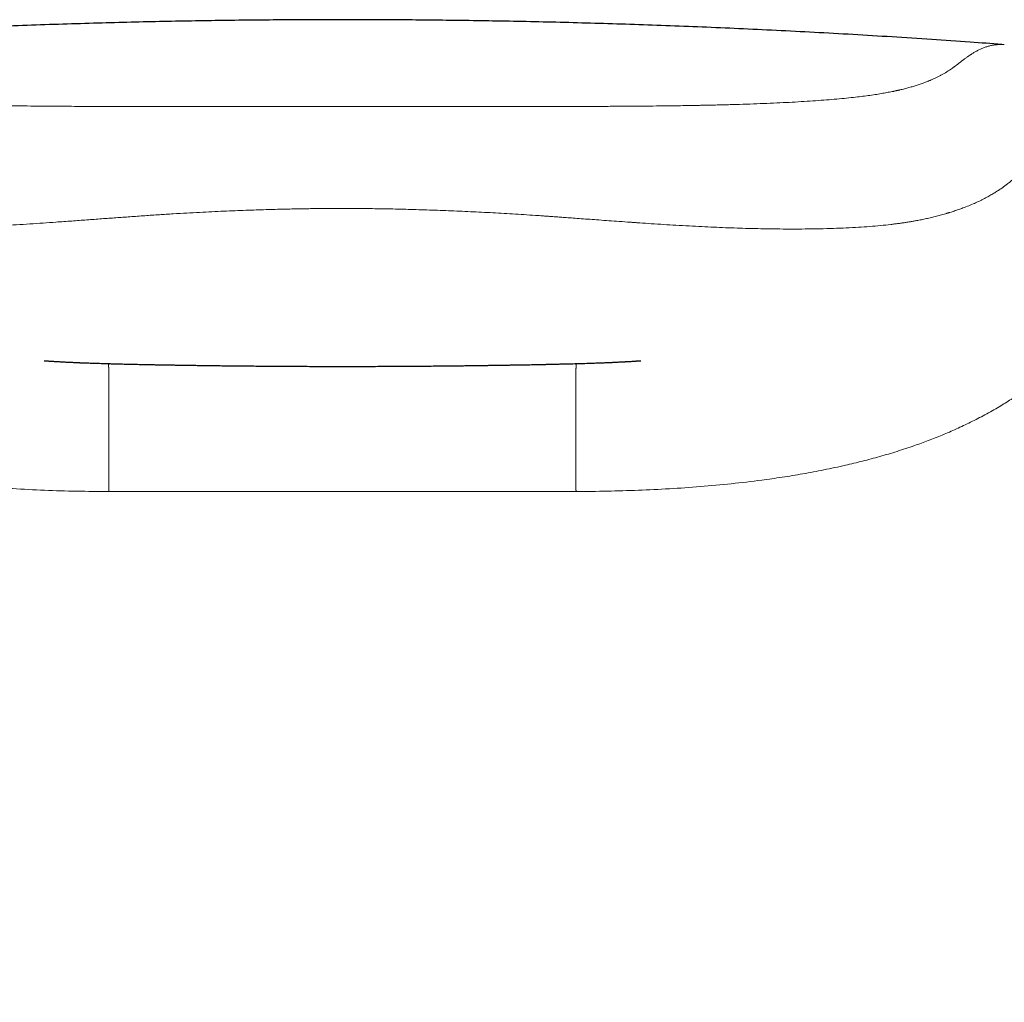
# Model space of a CAD drawing. Header units: millimetres. Extents: x 8 to 763, y 12 to 751.
# Tile 33 of 100: x 349 to 369, y 691 to 711. Entities that reach past the tile are written whole.
import ezdxf

# ---------------------------------------------------------------- set-up
doc = ezdxf.new("R2010")
doc.units = ezdxf.units.MM

msp = doc.modelspace()

# ---------------------------------------------------------------- linework, layer by layer
at = {"color": 252, "linetype": 'Continuous', "lineweight": 0}
for q in [(351.092, 701.793), (360.547, 701.793)]:
    msp.add_line((355.819, 701.793), q, dxfattribs=at)
at = {"color": 7, "linetype": 'Continuous', "lineweight": 30}
for points, knots in [([(355.819, 711.345), (355.657, 711.345), (355.294, 711.345), (354.725, 711.342), (354.108, 711.337), (353.482, 711.33), (352.844, 711.32), (352.196, 711.308), (351.538, 711.293), (350.858, 711.275), (350.156, 711.254), (349.433, 711.229), (348.698, 711.201), (347.951, 711.17), (347.193, 711.135), (346.424, 711.096), (345.643, 711.053), (344.851, 711.006), (344.048, 710.955), (343.249, 710.9), (342.718, 710.861), (342.458, 710.842)], [0, 0, 0, 0, 0.036636, 0.082255, 0.128606, 0.175694, 0.223521, 0.272092, 0.321411, 0.37148, 0.424743, 0.478836, 0.533763, 0.589526, 0.646129, 0.703573, 0.761861, 0.820994, 0.880975, 0.941804, 1, 1, 1, 1]), ([(369.168, 710.843), (368.953, 710.859), (368.479, 710.894), (367.737, 710.945), (366.947, 710.996), (366.155, 711.044), (365.375, 711.087), (364.605, 711.127), (363.848, 711.163), (363.101, 711.195), (362.366, 711.223), (361.642, 711.249), (360.93, 711.271), (360.229, 711.29), (359.54, 711.306), (358.875, 711.318), (358.233, 711.328), (357.615, 711.336), (357.007, 711.341), (356.409, 711.344), (356.015, 711.345), (355.819, 711.345)], [0, 0, 0, 0, 0.048246, 0.106314, 0.166321, 0.225484, 0.283805, 0.341285, 0.397926, 0.453731, 0.508703, 0.562843, 0.616156, 0.668644, 0.72031, 0.77116, 0.818359, 0.864838, 0.910602, 0.955654, 1, 1, 1, 1]), ([(349.783, 704.443), (349.784, 704.443), (349.784, 704.443), (349.791, 704.442), (349.801, 704.442), (349.815, 704.441), (349.83, 704.44), (349.845, 704.439), (349.863, 704.437), (349.884, 704.436), (349.905, 704.435), (349.929, 704.433), (349.956, 704.431), (349.99, 704.429), (350.026, 704.427), (350.067, 704.425), (350.108, 704.422), (350.152, 704.42), (350.199, 704.417), (350.244, 704.415), (350.29, 704.413), (350.334, 704.411), (350.379, 704.409), (350.419, 704.407), (350.454, 704.406), (350.482, 704.404), (350.506, 704.403), (350.529, 704.402), (350.554, 704.401), (350.591, 704.4), (350.635, 704.398), (350.688, 704.397), (350.74, 704.395), (350.793, 704.393), (350.848, 704.391), (350.905, 704.39), (350.959, 704.388), (351.008, 704.387), (351.047, 704.385), (351.084, 704.384), (351.121, 704.383), (351.161, 704.382), (351.205, 704.381), (351.252, 704.38), (351.307, 704.379), (351.369, 704.377), (351.438, 704.375), (351.508, 704.374), (351.576, 704.372), (351.64, 704.371), (351.702, 704.369), (351.762, 704.368), (351.824, 704.367), (351.892, 704.365), (351.967, 704.364), (352.038, 704.362), (352.101, 704.361), (352.153, 704.36), (352.202, 704.359), (352.249, 704.359), (352.29, 704.358), (352.323, 704.357), (352.346, 704.357), (352.363, 704.357), (352.376, 704.356), (352.392, 704.356), (352.417, 704.356), (352.451, 704.355), (352.495, 704.354), (352.55, 704.354), (352.616, 704.352), (352.692, 704.351), (352.781, 704.35), (352.875, 704.349), (352.974, 704.347), (353.078, 704.346), (353.191, 704.344), (353.314, 704.343), (353.446, 704.341), (353.587, 704.34), (353.738, 704.338), (353.899, 704.337), (354.072, 704.335), (354.257, 704.334), (354.454, 704.332), (354.662, 704.331), (354.881, 704.33), (355.093, 704.329), (355.297, 704.328), (355.492, 704.328), (355.666, 704.328), (355.776, 704.328), (355.819, 704.328)], [0, 0, 0, 0, 0.011927, 0.025829, 0.038607, 0.050155, 0.058443, 0.066201, 0.073514, 0.080528, 0.086859, 0.094209, 0.102148, 0.110175, 0.120532, 0.130092, 0.139603, 0.1494, 0.160064, 0.171179, 0.181069, 0.19117, 0.201586, 0.212261, 0.219385, 0.225915, 0.231428, 0.236372, 0.242307, 0.249355, 0.262046, 0.273305, 0.285713, 0.298229, 0.309816, 0.322192, 0.335874, 0.34494, 0.353097, 0.360336, 0.367409, 0.375387, 0.384228, 0.393372, 0.402678, 0.415319, 0.427875, 0.440201, 0.452143, 0.463117, 0.473237, 0.48287, 0.492731, 0.503382, 0.515132, 0.527953, 0.536141, 0.5439, 0.551229, 0.558125, 0.564366, 0.569, 0.572383, 0.574512, 0.575935, 0.577994, 0.581748, 0.586703, 0.592863, 0.600803, 0.610138, 0.620875, 0.633025, 0.646595, 0.659233, 0.67291, 0.687632, 0.703407, 0.720243, 0.737817, 0.756426, 0.776076, 0.79677, 0.818918, 0.842155, 0.866481, 0.891896, 0.918399, 0.939986, 0.962242, 0.985168, 1, 1, 1, 1]), ([(355.819, 704.328), (355.863, 704.328), (355.975, 704.328), (356.152, 704.328), (356.347, 704.328), (356.536, 704.329), (356.729, 704.33), (356.924, 704.331), (357.12, 704.332), (357.307, 704.333), (357.485, 704.334), (357.654, 704.336), (357.814, 704.337), (357.964, 704.339), (358.104, 704.34), (358.234, 704.342), (358.354, 704.343), (358.465, 704.345), (358.567, 704.346), (358.664, 704.347), (358.757, 704.349), (358.844, 704.35), (358.921, 704.351), (358.989, 704.352), (359.048, 704.353), (359.099, 704.354), (359.141, 704.354), (359.18, 704.355), (359.218, 704.356), (359.255, 704.356), (359.286, 704.357), (359.315, 704.357), (359.346, 704.358), (359.391, 704.359), (359.448, 704.36), (359.513, 704.361), (359.579, 704.362), (359.643, 704.363), (359.706, 704.365), (359.765, 704.366), (359.813, 704.367), (359.849, 704.367), (359.875, 704.368), (359.896, 704.368), (359.916, 704.369), (359.939, 704.369), (359.972, 704.37), (360.014, 704.371), (360.074, 704.372), (360.147, 704.374), (360.227, 704.376), (360.299, 704.378), (360.364, 704.379), (360.426, 704.381), (360.49, 704.383), (360.555, 704.384), (360.624, 704.386), (360.693, 704.388), (360.765, 704.391), (360.827, 704.393), (360.881, 704.394), (360.924, 704.396), (360.968, 704.397), (361.01, 704.399), (361.05, 704.4), (361.086, 704.402), (361.12, 704.403), (361.155, 704.404), (361.189, 704.406), (361.221, 704.407), (361.251, 704.408), (361.279, 704.41), (361.309, 704.411), (361.342, 704.413), (361.38, 704.414), (361.421, 704.417), (361.462, 704.419), (361.498, 704.421), (361.527, 704.422), (361.551, 704.424), (361.573, 704.425), (361.596, 704.426), (361.621, 704.428), (361.65, 704.429), (361.683, 704.431), (361.715, 704.433), (361.739, 704.435), (361.756, 704.436), (361.769, 704.437), (361.779, 704.438), (361.79, 704.438), (361.801, 704.439), (361.811, 704.44), (361.821, 704.44), (361.83, 704.441), (361.838, 704.442), (361.845, 704.442), (361.85, 704.442), (361.854, 704.443), (361.857, 704.443), (361.857, 704.443), (361.857, 704.443)], [0, 0, 0, 0, 0.015064, 0.037897, 0.060049, 0.081519, 0.102305, 0.125924, 0.148591, 0.170304, 0.191063, 0.211221, 0.230393, 0.248582, 0.265792, 0.282029, 0.297031, 0.311105, 0.324254, 0.336485, 0.349275, 0.360894, 0.37135, 0.380648, 0.388796, 0.395799, 0.401662, 0.406467, 0.412245, 0.417517, 0.422299, 0.425403, 0.429788, 0.43545, 0.444544, 0.454478, 0.464291, 0.473984, 0.483556, 0.493011, 0.501735, 0.506353, 0.510394, 0.513861, 0.516755, 0.51993, 0.525572, 0.532887, 0.540792, 0.555972, 0.570006, 0.583019, 0.595125, 0.606452, 0.618076, 0.632047, 0.645511, 0.659923, 0.67537, 0.691673, 0.701226, 0.711242, 0.721397, 0.731157, 0.740419, 0.748645, 0.756426, 0.764252, 0.772646, 0.780149, 0.786633, 0.793035, 0.799766, 0.806883, 0.815503, 0.82541, 0.834546, 0.84238, 0.848812, 0.854291, 0.85959, 0.864834, 0.870247, 0.877962, 0.887023, 0.89683, 0.902501, 0.907459, 0.911849, 0.916961, 0.923123, 0.930345, 0.938635, 0.947181, 0.956507, 0.965391, 0.973525, 0.980907, 0.987534, 0.994874, 1, 1, 1, 1])]:
    msp.add_open_spline(points, degree=3, knots=knots, dxfattribs=at)
at = {"color": 252, "linetype": 'Continuous', "lineweight": 0}
for points, knots in [([(355.819, 709.587), (355.816, 709.587), (355.808, 709.587), (355.794, 709.587), (355.776, 709.587), (355.75, 709.587), (355.716, 709.587), (355.673, 709.587), (355.618, 709.587), (355.55, 709.587), (355.469, 709.587), (355.377, 709.587), (355.275, 709.587), (355.156, 709.587), (355.021, 709.587), (354.869, 709.587), (354.703, 709.587), (354.524, 709.587), (354.333, 709.587), (354.13, 709.587), (353.915, 709.587), (353.688, 709.587), (353.447, 709.587), (353.192, 709.587), (352.923, 709.587), (352.641, 709.587), (352.347, 709.587), (352.063, 709.588), (351.793, 709.588), (351.536, 709.588), (351.272, 709.588), (351, 709.589), (350.73, 709.59), (350.463, 709.591), (350.197, 709.592), (349.925, 709.594), (349.649, 709.596), (349.367, 709.599), (349.081, 709.603), (348.8, 709.607), (348.525, 709.612), (348.256, 709.618), (347.987, 709.625), (347.716, 709.634), (347.446, 709.643), (347.198, 709.653), (346.972, 709.663), (346.768, 709.674), (346.567, 709.685), (346.369, 709.697), (346.176, 709.71), (345.988, 709.724), (345.807, 709.74), (345.631, 709.756), (345.46, 709.774), (345.295, 709.793), (345.137, 709.814), (344.988, 709.836), (344.848, 709.86), (344.718, 709.884), (344.598, 709.91), (344.487, 709.936), (344.383, 709.962), (344.282, 709.991), (344.184, 710.021), (344.09, 710.053), (344.002, 710.085), (343.922, 710.118), (343.84, 710.154), (343.758, 710.193), (343.678, 710.235), (343.604, 710.277), (343.536, 710.32), (343.474, 710.363), (343.417, 710.405), (343.365, 710.445), (343.313, 710.486), (343.259, 710.528), (343.203, 710.57), (343.148, 710.608), (343.094, 710.645), (343.041, 710.678), (342.999, 710.702), (342.968, 710.719), (342.948, 710.729), (342.928, 710.739), (342.908, 710.748), (342.888, 710.757), (342.869, 710.765), (342.839, 710.778), (342.799, 710.792), (342.747, 710.808), (342.693, 710.822), (342.639, 710.832), (342.586, 710.839), (342.534, 710.843), (342.483, 710.843), (342.446, 710.842), (342.426, 710.84), (342.423, 710.84)], [0, 0, 0, 0, 0.000302, 0.00073, 0.001286, 0.001969, 0.003077, 0.004411, 0.005971, 0.008142, 0.010638, 0.013459, 0.016607, 0.02008, 0.024357, 0.029042, 0.034136, 0.039638, 0.045549, 0.051751, 0.058345, 0.065332, 0.072709, 0.080621, 0.088936, 0.09765, 0.106762, 0.116269, 0.124014, 0.132004, 0.14024, 0.148728, 0.157473, 0.16565, 0.174051, 0.182682, 0.19154, 0.200616, 0.209903, 0.21939, 0.228256, 0.237281, 0.246471, 0.255837, 0.265394, 0.275157, 0.282748, 0.290444, 0.298234, 0.306109, 0.314064, 0.321956, 0.329928, 0.337987, 0.346147, 0.354575, 0.36316, 0.371913, 0.380774, 0.389704, 0.398545, 0.407462, 0.416469, 0.425575, 0.436094, 0.446758, 0.45757, 0.468527, 0.479618, 0.494323, 0.509209, 0.524277, 0.540642, 0.557251, 0.574112, 0.591225, 0.608587, 0.629529, 0.650819, 0.672457, 0.694446, 0.716785, 0.739476, 0.748125, 0.756824, 0.765573, 0.774371, 0.783219, 0.792024, 0.800367, 0.823137, 0.845651, 0.871437, 0.896878, 0.921973, 0.94672, 0.971118, 0.995167, 1, 1, 1, 1]), ([(355.819, 709.587), (355.995, 709.587), (356.346, 709.587), (356.872, 709.587), (357.397, 709.587), (357.9, 709.587), (358.381, 709.587), (358.823, 709.587), (359.128, 709.587), (359.297, 709.587), (359.35, 709.588), (359.403, 709.588), (359.456, 709.588), (359.509, 709.588), (359.675, 709.588), (359.952, 709.588), (360.334, 709.588), (360.705, 709.589), (361.064, 709.591), (361.411, 709.592), (361.734, 709.594), (362.033, 709.597), (362.31, 709.6), (362.548, 709.603), (362.75, 709.606), (362.876, 709.608), (362.956, 709.609), (362.993, 709.61), (363.03, 709.611), (363.066, 709.612), (363.103, 709.612), (363.139, 709.613), (363.266, 709.616), (363.482, 709.621), (363.78, 709.629), (364.067, 709.638), (364.343, 709.648), (364.609, 709.66), (364.863, 709.672), (365.107, 709.686), (365.341, 709.701), (365.563, 709.717), (365.775, 709.734), (365.976, 709.753), (366.156, 709.771), (366.318, 709.79), (366.463, 709.809), (366.601, 709.829), (366.727, 709.849), (366.843, 709.87), (366.921, 709.885), (366.97, 709.895), (366.993, 709.9), (367.015, 709.905), (367.037, 709.91), (367.059, 709.914), (367.081, 709.919), (367.128, 709.93), (367.198, 709.947), (367.287, 709.971), (367.373, 709.996), (367.455, 710.021), (367.534, 710.048), (367.594, 710.07), (367.639, 710.087), (367.666, 710.098), (367.691, 710.108), (367.713, 710.117), (367.735, 710.126), (367.766, 710.14), (367.807, 710.158), (367.858, 710.183), (367.909, 710.209), (367.961, 710.237), (368.011, 710.265), (368.059, 710.294), (368.105, 710.323), (368.148, 710.352), (368.178, 710.374), (368.196, 710.387), (368.203, 710.392), (368.21, 710.397), (368.217, 710.402), (368.224, 710.407), (368.229, 710.411), (368.236, 710.417), (368.245, 710.423), (368.259, 710.434), (368.277, 710.448), (368.298, 710.464), (368.318, 710.48), (368.338, 710.496), (368.358, 710.511), (368.379, 710.528), (368.401, 710.544), (368.423, 710.56), (368.446, 710.577), (368.468, 710.593), (368.49, 710.608), (368.506, 710.619), (368.516, 710.626), (368.522, 710.63), (368.528, 710.634), (368.533, 710.637), (368.538, 710.64), (368.55, 710.648), (368.57, 710.661), (368.599, 710.678), (368.628, 710.695), (368.657, 710.712), (368.687, 710.727), (368.717, 710.742), (368.748, 710.756), (368.779, 710.769), (368.811, 710.782), (368.843, 710.793), (368.876, 710.803), (368.909, 710.813), (368.942, 710.821), (368.973, 710.827), (369.003, 710.832), (369.026, 710.835), (369.041, 710.837), (369.047, 710.838), (369.049, 710.838), (369.05, 710.838), (369.051, 710.838), (369.051, 710.838), (369.052, 710.838), (369.053, 710.838), (369.056, 710.839), (369.059, 710.839), (369.064, 710.839), (369.069, 710.84), (369.075, 710.84), (369.081, 710.841), (369.088, 710.841), (369.096, 710.842), (369.104, 710.842), (369.114, 710.842), (369.124, 710.843), (369.135, 710.843), (369.148, 710.843), (369.162, 710.843), (369.176, 710.842), (369.191, 710.842), (369.204, 710.841), (369.212, 710.84), (369.216, 710.84)], [0, 0, 0, 0, 0.016163, 0.032302, 0.048424, 0.064538, 0.078718, 0.092901, 0.105389, 0.107026, 0.108662, 0.110298, 0.111935, 0.113572, 0.115209, 0.12744, 0.139348, 0.150938, 0.162214, 0.173182, 0.183848, 0.192989, 0.201904, 0.2106, 0.216222, 0.221751, 0.22298, 0.224204, 0.225424, 0.22664, 0.22785, 0.229057, 0.230259, 0.240655, 0.250859, 0.260883, 0.270742, 0.28045, 0.290022, 0.299473, 0.308821, 0.318081, 0.327272, 0.336411, 0.345515, 0.353169, 0.360946, 0.368863, 0.376931, 0.384167, 0.391539, 0.393213, 0.394895, 0.396584, 0.39828, 0.399984, 0.401696, 0.403415, 0.41116, 0.419166, 0.427437, 0.43598, 0.444799, 0.453897, 0.45799, 0.461876, 0.464932, 0.468034, 0.471183, 0.474378, 0.482094, 0.49007, 0.499646, 0.509576, 0.519861, 0.530503, 0.541502, 0.55286, 0.564579, 0.566674, 0.56878, 0.570898, 0.573026, 0.575166, 0.577047, 0.578312, 0.581877, 0.58557, 0.592481, 0.599798, 0.606674, 0.613875, 0.6214, 0.629249, 0.637422, 0.645919, 0.654741, 0.663888, 0.672205, 0.680774, 0.68306, 0.685363, 0.687683, 0.69002, 0.692124, 0.693561, 0.705106, 0.717019, 0.7293, 0.741949, 0.754966, 0.76811, 0.781608, 0.795462, 0.809671, 0.824235, 0.839154, 0.854428, 0.870056, 0.884103, 0.898424, 0.911254, 0.916966, 0.919493, 0.919824, 0.920156, 0.920487, 0.920819, 0.921151, 0.921483, 0.922818, 0.924529, 0.926614, 0.929076, 0.931792, 0.934855, 0.938263, 0.942018, 0.946119, 0.950566, 0.955358, 0.96103, 0.96712, 0.973629, 0.980557, 0.987903, 0.994825, 1, 1, 1, 1]), ([(339.418, 707.437), (339.42, 707.44), (339.424, 707.446), (339.431, 707.455), (339.438, 707.465), (339.446, 707.476), (339.454, 707.488), (339.464, 707.502), (339.474, 707.516), (339.485, 707.531), (339.497, 707.547), (339.51, 707.564), (339.523, 707.582), (339.537, 707.601), (339.552, 707.621), (339.568, 707.641), (339.584, 707.663), (339.601, 707.685), (339.619, 707.707), (339.638, 707.731), (339.658, 707.755), (339.678, 707.78), (339.7, 707.805), (339.721, 707.83), (339.744, 707.856), (339.767, 707.882), (339.791, 707.909), (339.816, 707.936), (339.842, 707.964), (339.869, 707.992), (339.897, 708.02), (339.925, 708.049), (339.955, 708.077), (339.986, 708.107), (340.02, 708.137), (340.055, 708.169), (340.092, 708.2), (340.13, 708.232), (340.169, 708.262), (340.208, 708.292), (340.248, 708.322), (340.289, 708.35), (340.33, 708.377), (340.37, 708.403), (340.409, 708.426), (340.449, 708.449), (340.49, 708.472), (340.531, 708.493), (340.574, 708.513), (340.617, 708.533), (340.661, 708.551), (340.705, 708.569), (340.751, 708.585), (340.797, 708.6), (340.844, 708.613), (340.891, 708.625), (340.94, 708.635), (340.989, 708.644), (341.041, 708.65), (341.093, 708.654), (341.148, 708.656), (341.204, 708.655), (341.262, 708.651), (341.32, 708.643), (341.364, 708.635), (341.392, 708.629), (341.403, 708.626), (341.415, 708.623), (341.427, 708.62), (341.438, 708.617), (341.464, 708.61), (341.503, 708.598), (341.554, 708.58), (341.605, 708.559), (341.66, 708.534), (341.719, 708.504), (341.778, 708.47), (341.839, 708.432), (341.902, 708.389), (341.966, 708.343), (342.03, 708.293), (342.093, 708.243), (342.153, 708.193), (342.212, 708.143), (342.274, 708.09), (342.342, 708.034), (342.419, 707.975), (342.5, 707.917), (342.583, 707.862), (342.667, 707.811), (342.759, 707.759), (342.86, 707.706), (342.972, 707.653), (343.091, 707.6), (343.215, 707.55), (343.344, 707.503), (343.485, 707.456), (343.627, 707.413), (343.77, 707.374), (343.91, 707.34), (344.06, 707.306), (344.221, 707.275), (344.391, 707.245), (344.57, 707.219), (344.755, 707.196), (344.943, 707.177), (345.135, 707.161), (345.329, 707.147), (345.525, 707.136), (345.724, 707.127), (345.945, 707.119), (346.19, 707.113), (346.457, 707.109), (346.726, 707.108), (346.995, 707.109), (347.263, 707.113), (347.531, 707.118), (347.806, 707.126), (348.087, 707.136), (348.376, 707.148), (348.661, 707.162), (348.943, 707.178), (349.22, 707.194), (349.492, 707.211), (349.758, 707.229), (350.039, 707.249), (350.335, 707.27), (350.643, 707.293), (350.942, 707.315), (351.232, 707.336), (351.524, 707.357), (351.816, 707.378), (352.109, 707.397), (352.392, 707.415), (352.663, 707.431), (352.924, 707.445), (353.175, 707.458), (353.414, 707.469), (353.643, 707.479), (353.863, 707.487), (354.072, 707.495), (354.27, 707.501), (354.456, 707.506), (354.629, 707.51), (354.79, 707.514), (354.938, 707.517), (355.075, 707.519), (355.205, 707.521), (355.328, 707.522), (355.442, 707.523), (355.541, 707.524), (355.625, 707.524), (355.694, 707.524), (355.749, 707.524), (355.789, 707.524), (355.811, 707.524), (355.819, 707.524)], [0, 0, 0, 0, 0.0014323, 0.0030591, 0.0048805, 0.0068962, 0.0091065, 0.0115112, 0.0141104, 0.0169041, 0.0198922, 0.0230747, 0.0264517, 0.0300231, 0.033789, 0.0377493, 0.0419039, 0.046253, 0.0508129, 0.0555685, 0.0605199, 0.065667, 0.07101, 0.076448, 0.0820749, 0.0878907, 0.0938953, 0.1002171, 0.1067356, 0.1134507, 0.1203625, 0.127471, 0.1347762, 0.1422781, 0.1508947, 0.1597571, 0.1688652, 0.1782192, 0.1878191, 0.197487, 0.2073922, 0.2175347, 0.2279147, 0.2373832, 0.2470412, 0.2568886, 0.2669256, 0.2771522, 0.2875685, 0.2981746, 0.3089707, 0.3199567, 0.3311328, 0.3424991, 0.3540556, 0.3658024, 0.3777395, 0.389867, 0.4021851, 0.4152951, 0.4286163, 0.44215, 0.4558975, 0.4698593, 0.4840335, 0.4867642, 0.4894872, 0.4922025, 0.4949102, 0.4976101, 0.5003023, 0.5128893, 0.5239807, 0.5349335, 0.5477936, 0.5604613, 0.5729388, 0.5860978, 0.5990374, 0.6117547, 0.6242484, 0.636533, 0.6466279, 0.6566074, 0.6664829, 0.6762658, 0.6859673, 0.6955934, 0.7031039, 0.7105681, 0.717987, 0.7253632, 0.7327011, 0.7400057, 0.7463196, 0.7526129, 0.7588916, 0.7651672, 0.7701047, 0.7750575, 0.7800361, 0.7850318, 0.7900806, 0.795047, 0.7999177, 0.804692, 0.8093846, 0.8139284, 0.8184146, 0.8228445, 0.8272188, 0.8328161, 0.8383142, 0.8437069, 0.8489884, 0.8541598, 0.8592265, 0.8641936, 0.8695356, 0.8747664, 0.8798837, 0.8848826, 0.8897582, 0.8945062, 0.8991223, 0.9036032, 0.9090493, 0.9142992, 0.9193644, 0.9242546, 0.9289779, 0.9340605, 0.938951, 0.9436523, 0.948165, 0.9524894, 0.9566258, 0.9605745, 0.9643357, 0.9679728, 0.9714158, 0.9746645, 0.9777189, 0.9805787, 0.9831979, 0.9856292, 0.9878727, 0.9899282, 0.992036, 0.9939011, 0.9955236, 0.9969037, 0.9980413, 0.9989365, 0.9995894, 1, 1, 1, 1]), ([(372.22, 707.437), (372.218, 707.44), (372.213, 707.446), (372.206, 707.457), (372.198, 707.468), (372.189, 707.481), (372.18, 707.494), (372.169, 707.509), (372.159, 707.524), (372.147, 707.54), (372.135, 707.556), (372.122, 707.574), (372.107, 707.593), (372.092, 707.614), (372.074, 707.637), (372.056, 707.66), (372.037, 707.684), (372.017, 707.71), (371.996, 707.736), (371.974, 707.762), (371.953, 707.788), (371.931, 707.813), (371.908, 707.84), (371.884, 707.866), (371.86, 707.894), (371.84, 707.916), (371.825, 707.932), (371.815, 707.943), (371.806, 707.952), (371.797, 707.962), (371.788, 707.971), (371.779, 707.981), (371.769, 707.991), (371.756, 708.004), (371.739, 708.022), (371.717, 708.043), (371.695, 708.065), (371.67, 708.088), (371.645, 708.112), (371.618, 708.137), (371.591, 708.161), (371.562, 708.186), (371.532, 708.212), (371.5, 708.238), (371.467, 708.264), (371.433, 708.29), (371.398, 708.316), (371.363, 708.341), (371.329, 708.364), (371.296, 708.386), (371.271, 708.401), (371.256, 708.411), (371.25, 708.414), (371.246, 708.417), (371.242, 708.419), (371.239, 708.421), (371.235, 708.423), (371.225, 708.429), (371.186, 708.452), (371.116, 708.49), (371.027, 708.532), (370.943, 708.566), (370.865, 708.593), (370.811, 708.608), (370.783, 708.616), (370.779, 708.617), (370.775, 708.618), (370.771, 708.619), (370.766, 708.62), (370.762, 708.621), (370.758, 708.622), (370.743, 708.626), (370.72, 708.631), (370.689, 708.637), (370.658, 708.642), (370.626, 708.646), (370.594, 708.65), (370.562, 708.652), (370.532, 708.654), (370.503, 708.655), (370.476, 708.655), (370.449, 708.655), (370.423, 708.653), (370.398, 708.652), (370.373, 708.65), (370.35, 708.647), (370.327, 708.644), (370.308, 708.641), (370.292, 708.638), (370.279, 708.636), (370.27, 708.634), (370.266, 708.633), (370.265, 708.633), (370.263, 708.633), (370.262, 708.632), (370.261, 708.632), (370.26, 708.632), (370.259, 708.632), (370.245, 708.629), (370.217, 708.622), (370.175, 708.611), (370.134, 708.598), (370.094, 708.583), (370.054, 708.567), (370.014, 708.55), (369.976, 708.532), (369.937, 708.513), (369.9, 708.493), (369.863, 708.471), (369.826, 708.449), (369.79, 708.425), (369.763, 708.407), (369.745, 708.395), (369.736, 708.388), (369.727, 708.382), (369.718, 708.376), (369.709, 708.369), (369.698, 708.361), (369.68, 708.348), (369.654, 708.328), (369.619, 708.302), (369.583, 708.273), (369.546, 708.243), (369.508, 708.212), (369.471, 708.181), (369.439, 708.154), (369.41, 708.129), (369.386, 708.109), (369.361, 708.087), (369.334, 708.065), (369.304, 708.041), (369.268, 708.012), (369.221, 707.977), (369.163, 707.934), (369.097, 707.89), (369.036, 707.851), (368.985, 707.82), (368.946, 707.797), (368.904, 707.774), (368.86, 707.75), (368.814, 707.725), (368.764, 707.7), (368.698, 707.668), (368.611, 707.628), (368.5, 707.581), (368.393, 707.539), (368.292, 707.503), (368.205, 707.474), (368.142, 707.453), (368.105, 707.442), (368.094, 707.438), (368.082, 707.435), (368.071, 707.431), (368.059, 707.428), (368.019, 707.415), (367.948, 707.395), (367.846, 707.367), (367.743, 707.342), (367.641, 707.318), (367.54, 707.297), (367.45, 707.28), (367.369, 707.265), (367.298, 707.253), (367.226, 707.242), (367.151, 707.231), (367.075, 707.22), (366.996, 707.21), (366.877, 707.196), (366.711, 707.178), (366.493, 707.159), (366.261, 707.143), (366.016, 707.13), (365.756, 707.12), (365.498, 707.113), (365.244, 707.109), (364.995, 707.108), (364.736, 707.108), (364.479, 707.111), (364.225, 707.115), (363.985, 707.121), (363.816, 707.127), (363.72, 707.13), (363.69, 707.131), (363.66, 707.132), (363.63, 707.133), (363.6, 707.134), (363.503, 707.138), (363.335, 707.145), (363.091, 707.156), (362.835, 707.17), (362.579, 707.184), (362.322, 707.2), (362.077, 707.216), (361.906, 707.227), (361.812, 707.234), (361.789, 707.235), (361.766, 707.237), (361.742, 707.239), (361.719, 707.24), (361.695, 707.242), (361.671, 707.244), (361.581, 707.25), (361.427, 707.261), (361.215, 707.276), (361.016, 707.291), (360.83, 707.304), (360.657, 707.317), (360.497, 707.329), (360.357, 707.339), (360.235, 707.348), (360.129, 707.355), (360.035, 707.362), (359.949, 707.368), (359.872, 707.374), (359.807, 707.379), (359.764, 707.382), (359.74, 707.383), (359.731, 707.384), (359.727, 707.384), (359.725, 707.384), (359.725, 707.384), (359.724, 707.384), (359.724, 707.384), (359.724, 707.384), (359.571, 707.394), (359.265, 707.414), (358.809, 707.44), (358.357, 707.462), (357.912, 707.481), (357.476, 707.497), (357.049, 707.509), (356.633, 707.518), (356.223, 707.523), (355.953, 707.524), (355.819, 707.524)], [0, 0, 0, 0, 0.001599, 0.003413, 0.005442, 0.007686, 0.010146, 0.012821, 0.015539, 0.018449, 0.021551, 0.024843, 0.028326, 0.032444, 0.036801, 0.041396, 0.046229, 0.0513, 0.05661, 0.062157, 0.06745, 0.072943, 0.078636, 0.084528, 0.090619, 0.096909, 0.09961, 0.10204, 0.104218, 0.106438, 0.108702, 0.11101, 0.113361, 0.115755, 0.120911, 0.126258, 0.131794, 0.137935, 0.144294, 0.15087, 0.157662, 0.164672, 0.172345, 0.180262, 0.188424, 0.196832, 0.205486, 0.214387, 0.222423, 0.23065, 0.239068, 0.240676, 0.242105, 0.243029, 0.243953, 0.244877, 0.2458, 0.246723, 0.251794, 0.275072, 0.29816, 0.317598, 0.336905, 0.356087, 0.357076, 0.358065, 0.359054, 0.360042, 0.36103, 0.362018, 0.363061, 0.364419, 0.372819, 0.380124, 0.387243, 0.395478, 0.40345, 0.411158, 0.418414, 0.42542, 0.432176, 0.438682, 0.44494, 0.450951, 0.456715, 0.462377, 0.46778, 0.472926, 0.47618, 0.479323, 0.481996, 0.482253, 0.48251, 0.482767, 0.483022, 0.483276, 0.48353, 0.483783, 0.484035, 0.493784, 0.503353, 0.512743, 0.521954, 0.530981, 0.539666, 0.54817, 0.556491, 0.564627, 0.572578, 0.580342, 0.587917, 0.595307, 0.597135, 0.598952, 0.600757, 0.602551, 0.604333, 0.606384, 0.608809, 0.615356, 0.621729, 0.628884, 0.635806, 0.642497, 0.648956, 0.655184, 0.659137, 0.662993, 0.666781, 0.670791, 0.674889, 0.679075, 0.685519, 0.692165, 0.699015, 0.706074, 0.709312, 0.712593, 0.715919, 0.71929, 0.722706, 0.726167, 0.729669, 0.736008, 0.74232, 0.748594, 0.75271, 0.756804, 0.760388, 0.760856, 0.761323, 0.761791, 0.762258, 0.762724, 0.763191, 0.767149, 0.770929, 0.774534, 0.777965, 0.781227, 0.784337, 0.786421, 0.788509, 0.790601, 0.792698, 0.794799, 0.796905, 0.799017, 0.804231, 0.809557, 0.814996, 0.820551, 0.826223, 0.832012, 0.836966, 0.842002, 0.847119, 0.852316, 0.856953, 0.861647, 0.865828, 0.866379, 0.866931, 0.867484, 0.868037, 0.868592, 0.869147, 0.873366, 0.877754, 0.882312, 0.887045, 0.891356, 0.895807, 0.89984, 0.900242, 0.900646, 0.90105, 0.901455, 0.901862, 0.902269, 0.902678, 0.903087, 0.906937, 0.910559, 0.913951, 0.91711, 0.920036, 0.922727, 0.92518, 0.927132, 0.9289, 0.930484, 0.931884, 0.933231, 0.934346, 0.935134, 0.935423, 0.935539, 0.935588, 0.935609, 0.935618, 0.935623, 0.935624, 0.935625, 0.935626, 0.943315, 0.950894, 0.958357, 0.965698, 0.972915, 0.979878, 0.986715, 0.993423, 1, 1, 1, 1]), ([(351.092, 701.794), (350.874, 701.796), (350.44, 701.799), (349.789, 701.819), (349.139, 701.852), (348.489, 701.898), (347.841, 701.961), (347.265, 702.033), (346.761, 702.108), (346.329, 702.182), (345.898, 702.267), (345.47, 702.363), (345.046, 702.472), (344.624, 702.594), (344.236, 702.723), (343.881, 702.855), (343.558, 702.987), (343.24, 703.13), (342.928, 703.285), (342.621, 703.453), (342.323, 703.633), (342.032, 703.827), (341.751, 704.034), (341.481, 704.254), (341.223, 704.489), (340.979, 704.739), (340.748, 705), (340.531, 705.274), (340.329, 705.558), (340.141, 705.853), (339.969, 706.156), (339.81, 706.467), (339.667, 706.785), (339.535, 707.108), (339.459, 707.328), (339.421, 707.438)], [0, 0, 0, 0, 0.046669, 0.093341, 0.140011, 0.186676, 0.233339, 0.280006, 0.311436, 0.342868, 0.374297, 0.405725, 0.437155, 0.468583, 0.50001, 0.525012, 0.550014, 0.575012, 0.600012, 0.625015, 0.650016, 0.675013, 0.700011, 0.72501, 0.750008, 0.775007, 0.800006, 0.825005, 0.850005, 0.875003, 0.899998, 0.924996, 0.95, 0.975002, 1, 1, 1, 1]), ([(360.547, 701.793), (360.757, 701.795), (361.178, 701.8), (361.808, 701.819), (362.437, 701.849), (363.064, 701.892), (363.687, 701.95), (364.238, 702.015), (364.721, 702.083), (365.141, 702.152), (365.568, 702.232), (365.912, 702.306), (366.172, 702.367), (366.345, 702.41), (366.519, 702.455), (366.694, 702.503), (366.869, 702.554), (367.045, 702.608), (367.221, 702.664), (367.433, 702.736), (367.68, 702.826), (367.963, 702.938), (368.249, 703.062), (368.537, 703.198), (368.827, 703.347), (369.1, 703.502), (369.352, 703.657), (369.579, 703.809), (369.793, 703.964), (369.963, 704.096), (370.095, 704.204), (370.191, 704.287), (370.284, 704.37), (370.373, 704.452), (370.459, 704.535), (370.573, 704.648), (370.711, 704.795), (370.869, 704.976), (371.017, 705.158), (371.156, 705.342), (371.285, 705.526), (371.406, 705.709), (371.539, 705.924), (371.682, 706.177), (371.833, 706.474), (371.973, 706.783), (372.104, 707.105), (372.181, 707.325), (372.22, 707.437)], [0, 0, 0, 0, 0.045237, 0.090427, 0.135554, 0.180608, 0.225581, 0.270053, 0.299884, 0.330368, 0.361512, 0.393325, 0.406008, 0.418792, 0.431677, 0.44466, 0.457742, 0.470922, 0.484199, 0.497574, 0.518906, 0.54073, 0.563054, 0.58589, 0.609232, 0.633067, 0.653336, 0.672919, 0.691818, 0.710034, 0.719306, 0.728394, 0.737298, 0.746019, 0.754559, 0.762919, 0.780531, 0.797766, 0.814626, 0.831111, 0.847218, 0.862946, 0.878289, 0.901577, 0.925403, 0.949755, 0.97462, 1, 1, 1, 1]), ([(351.092, 701.793), (351.092, 701.801), (351.091, 701.818), (351.091, 701.844), (351.091, 701.871), (351.091, 701.9), (351.091, 701.93), (351.091, 701.961), (351.091, 701.994), (351.091, 702.028), (351.091, 702.063), (351.091, 702.101), (351.091, 702.139), (351.091, 702.179), (351.091, 702.221), (351.091, 702.263), (351.091, 702.307), (351.09, 702.351), (351.09, 702.395), (351.09, 702.439), (351.09, 702.484), (351.09, 702.529), (351.09, 702.575), (351.09, 702.622), (351.09, 702.668), (351.09, 702.716), (351.09, 702.767), (351.09, 702.822), (351.09, 702.88), (351.09, 702.939), (351.09, 702.998), (351.09, 703.057), (351.09, 703.099), (351.09, 703.124), (351.09, 703.132), (351.09, 703.14), (351.09, 703.148), (351.09, 703.156), (351.09, 703.163), (351.09, 703.169), (351.09, 703.184), (351.09, 703.215), (351.09, 703.277), (351.09, 703.384), (351.09, 703.523), (351.09, 703.672), (351.09, 703.808), (351.09, 703.93), (351.09, 704.012), (351.09, 704.063), (351.09, 704.09), (351.091, 704.115), (351.091, 704.139), (351.092, 704.161), (351.093, 704.183), (351.093, 704.203), (351.093, 704.221), (351.093, 704.239), (351.092, 704.256), (351.091, 704.272), (351.09, 704.287), (351.089, 704.298), (351.088, 704.306), (351.088, 704.31), (351.087, 704.314), (351.086, 704.318), (351.086, 704.322), (351.085, 704.327), (351.084, 704.332), (351.084, 704.338), (351.084, 704.343), (351.084, 704.348), (351.085, 704.352), (351.085, 704.356), (351.086, 704.359), (351.088, 704.363), (351.089, 704.366), (351.091, 704.37), (351.093, 704.373), (351.095, 704.376), (351.097, 704.378), (351.099, 704.381), (351.101, 704.382), (351.102, 704.383), (351.102, 704.384)], [0, 0, 0, 0, 0.005106, 0.010584, 0.016432, 0.02265, 0.02924, 0.036072, 0.043263, 0.05081, 0.058716, 0.067151, 0.075959, 0.085139, 0.094692, 0.104617, 0.114914, 0.125584, 0.135939, 0.146622, 0.157633, 0.168973, 0.18064, 0.192419, 0.204514, 0.216926, 0.229654, 0.24522, 0.261234, 0.277696, 0.294607, 0.311967, 0.329776, 0.332155, 0.334541, 0.336936, 0.339338, 0.341749, 0.344166, 0.346176, 0.347745, 0.35761, 0.375225, 0.406682, 0.462854, 0.519846, 0.576839, 0.633831, 0.690824, 0.706298, 0.721773, 0.737247, 0.752722, 0.768196, 0.783286, 0.798095, 0.811983, 0.826169, 0.840654, 0.855438, 0.870069, 0.884254, 0.888702, 0.89315, 0.897599, 0.902047, 0.906495, 0.911532, 0.919212, 0.926544, 0.933528, 0.939469, 0.945133, 0.950483, 0.955661, 0.961213, 0.96714, 0.972409, 0.977942, 0.98374, 0.989802, 0.993087, 0.99689, 1, 1, 1, 1]), ([(360.534, 704.384), (360.535, 704.383), (360.537, 704.381), (360.539, 704.378), (360.541, 704.376), (360.544, 704.373), (360.546, 704.369), (360.548, 704.364), (360.55, 704.36), (360.551, 704.356), (360.551, 704.353), (360.552, 704.349), (360.552, 704.345), (360.552, 704.341), (360.552, 704.337), (360.552, 704.334), (360.551, 704.331), (360.551, 704.328), (360.551, 704.325), (360.55, 704.322), (360.55, 704.319), (360.549, 704.311), (360.548, 704.301), (360.547, 704.289), (360.546, 704.285), (360.546, 704.283), (360.546, 704.282), (360.546, 704.282), (360.546, 704.281), (360.546, 704.28), (360.545, 704.278), (360.545, 704.274), (360.545, 704.271), (360.545, 704.266), (360.545, 704.261), (360.545, 704.256), (360.545, 704.25), (360.545, 704.243), (360.545, 704.235), (360.545, 704.227), (360.545, 704.218), (360.545, 704.208), (360.545, 704.198), (360.545, 704.187), (360.546, 704.179), (360.546, 704.174), (360.546, 704.173), (360.546, 704.173), (360.546, 704.172), (360.546, 704.171), (360.546, 704.168), (360.546, 704.163), (360.546, 704.155), (360.546, 704.146), (360.546, 704.136), (360.546, 704.125), (360.546, 704.113), (360.546, 704.101), (360.546, 704.087), (360.546, 704.075), (360.546, 704.063), (360.546, 704.054), (360.546, 704.046), (360.546, 704.041), (360.546, 704.039), (360.546, 704.039), (360.546, 704.038), (360.546, 704.037), (360.546, 704.037), (360.546, 704.036), (360.546, 704.033), (360.546, 704.03), (360.546, 704.025), (360.546, 704.02), (360.546, 704.015), (360.546, 704.008), (360.546, 704.001), (360.546, 703.993), (360.546, 703.984), (360.546, 703.974), (360.546, 703.963), (360.546, 703.951), (360.546, 703.938), (360.546, 703.924), (360.546, 703.909), (360.546, 703.892), (360.546, 703.874), (360.546, 703.855), (360.546, 703.835), (360.546, 703.814), (360.546, 703.792), (360.546, 703.769), (360.546, 703.745), (360.546, 703.719), (360.546, 703.692), (360.546, 703.664), (360.546, 703.636), (360.546, 703.606), (360.546, 703.574), (360.546, 703.541), (360.546, 703.506), (360.546, 703.47), (360.546, 703.432), (360.546, 703.392), (360.546, 703.349), (360.546, 703.302), (360.546, 703.263), (360.546, 703.235), (360.546, 703.219), (360.546, 703.202), (360.546, 703.185), (360.546, 703.155), (360.546, 703.112), (360.546, 703.056), (360.546, 703.001), (360.546, 702.946), (360.546, 702.892), (360.546, 702.839), (360.546, 702.788), (360.546, 702.738), (360.546, 702.689), (360.546, 702.641), (360.546, 702.594), (360.546, 702.548), (360.546, 702.502), (360.546, 702.458), (360.546, 702.415), (360.546, 702.373), (360.546, 702.332), (360.546, 702.293), (360.546, 702.255), (360.546, 702.219), (360.546, 702.184), (360.546, 702.151), (360.546, 702.12), (360.546, 702.089), (360.546, 702.06), (360.546, 702.033), (360.546, 702.008), (360.546, 701.984), (360.546, 701.962), (360.546, 701.941), (360.546, 701.921), (360.546, 701.901), (360.546, 701.882), (360.546, 701.865), (360.546, 701.849), (360.546, 701.836), (360.546, 701.825), (360.547, 701.816), (360.547, 701.809), (360.547, 701.803), (360.547, 701.798), (360.547, 701.795), (360.547, 701.793)], [0, 0, 0, 0, 0.005652, 0.011125, 0.016307, 0.021312, 0.028816, 0.035881, 0.042507, 0.048694, 0.053466, 0.058507, 0.063842, 0.06947, 0.075393, 0.078846, 0.082391, 0.086029, 0.08976, 0.093499, 0.096741, 0.099983, 0.120568, 0.129626, 0.133611, 0.134237, 0.134864, 0.13549, 0.136116, 0.136486, 0.139073, 0.142122, 0.14563, 0.1496, 0.154029, 0.15892, 0.164271, 0.170082, 0.176354, 0.183086, 0.190146, 0.197651, 0.2056, 0.213993, 0.221873, 0.22282, 0.22332, 0.223823, 0.224329, 0.224837, 0.225348, 0.230977, 0.236248, 0.24175, 0.248601, 0.25578, 0.263286, 0.27112, 0.279281, 0.287769, 0.293551, 0.299475, 0.304806, 0.307187, 0.3075, 0.307814, 0.308128, 0.308443, 0.308758, 0.309073, 0.310697, 0.312681, 0.315025, 0.317728, 0.320791, 0.324395, 0.328394, 0.332791, 0.337583, 0.342773, 0.348358, 0.354341, 0.360719, 0.367827, 0.37537, 0.383348, 0.391761, 0.40061, 0.409893, 0.419119, 0.428737, 0.438749, 0.449153, 0.459951, 0.471141, 0.482052, 0.493312, 0.504922, 0.516881, 0.529189, 0.541847, 0.554854, 0.56821, 0.581916, 0.595971, 0.611835, 0.628122, 0.633328, 0.638576, 0.643865, 0.649197, 0.65457, 0.671594, 0.688189, 0.704355, 0.720092, 0.7354, 0.750278, 0.763914, 0.777167, 0.790039, 0.80253, 0.814639, 0.826366, 0.837712, 0.848676, 0.859259, 0.86946, 0.879108, 0.888387, 0.897299, 0.905842, 0.913731, 0.921278, 0.928482, 0.935345, 0.941865, 0.948043, 0.953555, 0.958763, 0.963666, 0.968265, 0.97256, 0.977072, 0.981191, 0.984916, 0.98825, 0.99119, 0.99334, 0.995218, 0.996822, 0.998154, 0.999214, 1, 1, 1, 1]), ([(337.002, 703.689), (336.965, 703.562), (336.891, 703.308), (336.783, 702.928), (336.677, 702.548), (336.574, 702.17), (336.473, 701.794), (336.369, 701.396), (336.264, 700.979), (336.157, 700.542), (336.055, 700.108), (335.958, 699.674), (335.866, 699.242), (335.78, 698.81), (335.701, 698.382), (335.628, 697.959), (335.564, 697.542), (335.508, 697.133), (335.46, 696.73), (335.421, 696.332), (335.39, 695.937), (335.369, 695.545), (335.358, 695.156), (335.357, 694.773), (335.368, 694.396), (335.388, 694.052), (335.415, 693.739), (335.448, 693.457), (335.488, 693.178), (335.536, 692.905), (335.593, 692.63), (335.66, 692.355), (335.737, 692.08), (335.825, 691.81), (335.922, 691.547), (336.028, 691.289), (336.143, 691.042), (336.264, 690.806), (336.391, 690.581), (336.527, 690.361), (336.671, 690.147), (336.828, 689.935), (336.996, 689.725), (337.177, 689.519), (337.368, 689.32), (337.569, 689.128), (337.779, 688.945), (337.994, 688.772), (338.214, 688.611), (338.437, 688.459), (338.668, 688.315), (338.906, 688.177), (339.157, 688.043), (339.419, 687.913), (339.694, 687.788), (339.977, 687.669), (340.266, 687.558), (340.562, 687.453), (340.882, 687.349), (341.228, 687.247), (341.6, 687.148), (341.98, 687.057), (342.37, 686.973), (342.769, 686.896), (343.177, 686.825), (343.592, 686.762), (344.013, 686.704), (344.436, 686.652), (344.862, 686.606), (345.291, 686.564), (345.723, 686.526), (346.163, 686.492), (346.608, 686.461), (347.061, 686.433), (347.516, 686.408), (347.975, 686.386), (348.434, 686.367), (348.893, 686.35), (349.352, 686.335), (349.812, 686.323), (350.121, 686.316), (350.275, 686.312)], [0, 0, 0, 0, 0.011667, 0.023333, 0.034999, 0.046664, 0.05833, 0.069996, 0.083746, 0.097498, 0.111251, 0.125003, 0.139006, 0.153007, 0.167009, 0.181009, 0.195009, 0.208758, 0.222506, 0.236253, 0.25, 0.263998, 0.277997, 0.291997, 0.305997, 0.319997, 0.330998, 0.341999, 0.353001, 0.364002, 0.375002, 0.386668, 0.398333, 0.409998, 0.421663, 0.433329, 0.444996, 0.455996, 0.466997, 0.477998, 0.489, 0.500003, 0.511671, 0.523339, 0.535005, 0.546669, 0.558332, 0.569994, 0.580991, 0.591989, 0.60299, 0.613991, 0.624994, 0.636663, 0.648331, 0.659998, 0.671665, 0.683332, 0.694999, 0.708748, 0.722497, 0.736245, 0.749995, 0.763996, 0.777998, 0.791999, 0.806, 0.82, 0.83375, 0.8475, 0.861249, 0.874996, 0.888992, 0.902989, 0.916987, 0.930986, 0.944987, 0.958739, 0.972492, 0.986246, 1, 1, 1, 1]), ([(374.636, 703.689), (374.666, 703.586), (374.727, 703.379), (374.816, 703.066), (374.905, 702.75), (374.994, 702.43), (375.082, 702.106), (375.168, 701.782), (375.255, 701.449), (375.342, 701.108), (375.428, 700.759), (375.512, 700.412), (375.592, 700.067), (375.675, 699.693), (375.761, 699.294), (375.846, 698.868), (375.925, 698.445), (375.998, 698.026), (376.059, 697.639), (376.109, 697.285), (376.151, 696.962), (376.187, 696.64), (376.217, 696.32), (376.243, 695.996), (376.262, 695.669), (376.275, 695.34), (376.28, 695.013), (376.278, 694.69), (376.268, 694.37), (376.249, 694.061), (376.224, 693.764), (376.191, 693.477), (376.15, 693.194), (376.101, 692.915), (376.043, 692.635), (375.974, 692.355), (375.895, 692.075), (375.806, 691.801), (375.708, 691.534), (375.6, 691.273), (375.484, 691.022), (375.36, 690.782), (375.23, 690.553), (375.092, 690.331), (374.945, 690.116), (374.8, 689.922), (374.658, 689.747), (374.52, 689.588), (374.375, 689.431), (374.224, 689.279), (374.07, 689.134), (373.915, 688.995), (373.757, 688.864), (373.582, 688.728), (373.389, 688.586), (373.173, 688.441), (372.947, 688.3), (372.713, 688.165), (372.479, 688.04), (372.245, 687.924), (372.014, 687.817), (371.775, 687.714), (371.568, 687.631), (371.397, 687.566), (371.263, 687.517), (371.127, 687.47), (370.992, 687.424), (370.861, 687.382), (370.691, 687.329), (370.478, 687.266), (370.216, 687.194), (370.007, 687.141), (369.854, 687.104), (369.76, 687.082), (369.665, 687.06), (369.57, 687.039), (369.474, 687.018), (369.376, 686.997), (369.21, 686.963), (368.97, 686.917), (368.653, 686.86), (368.325, 686.806), (367.987, 686.755), (367.637, 686.707), (367.292, 686.664), (366.952, 686.625), (366.618, 686.59), (366.315, 686.561), (366.046, 686.537), (365.875, 686.523), (365.765, 686.514), (365.719, 686.51), (365.672, 686.507), (365.625, 686.503), (365.578, 686.499), (365.531, 686.496), (365.483, 686.492), (365.341, 686.482), (365.102, 686.465), (364.76, 686.444), (364.409, 686.423), (364.047, 686.405), (363.676, 686.387), (363.302, 686.371), (362.925, 686.357), (362.548, 686.344), (362.161, 686.332), (361.765, 686.321), (361.498, 686.315), (361.363, 686.312)], [0, 0, 0, 0, 0.009468, 0.019057, 0.028773, 0.038622, 0.04861, 0.058744, 0.068771, 0.07972, 0.090663, 0.101609, 0.112563, 0.123533, 0.137309, 0.151095, 0.164901, 0.17874, 0.192624, 0.203571, 0.214559, 0.225594, 0.23668, 0.247824, 0.259605, 0.271418, 0.28327, 0.295167, 0.307116, 0.319019, 0.330196, 0.341374, 0.352561, 0.36376, 0.374977, 0.386867, 0.398726, 0.410558, 0.42237, 0.43417, 0.446048, 0.45725, 0.468407, 0.479524, 0.490607, 0.501661, 0.510458, 0.519413, 0.528528, 0.537651, 0.546505, 0.555211, 0.56377, 0.572126, 0.582669, 0.593294, 0.604004, 0.614804, 0.625698, 0.635486, 0.645353, 0.655304, 0.665341, 0.670633, 0.67595, 0.681292, 0.68666, 0.691743, 0.696498, 0.706111, 0.715864, 0.72576, 0.729124, 0.732505, 0.735902, 0.739316, 0.742746, 0.746193, 0.749656, 0.760376, 0.771317, 0.782482, 0.793872, 0.805489, 0.817335, 0.82795, 0.838744, 0.849718, 0.85706, 0.86448, 0.865947, 0.867418, 0.868891, 0.870367, 0.871846, 0.873328, 0.874814, 0.876302, 0.886655, 0.897251, 0.908092, 0.919178, 0.930509, 0.942086, 0.953228, 0.96459, 0.976172, 0.987975, 1, 1, 1, 1])]:
    msp.add_open_spline(points, degree=3, knots=knots, dxfattribs=at)

doc.saveas('drawing.dxf')
